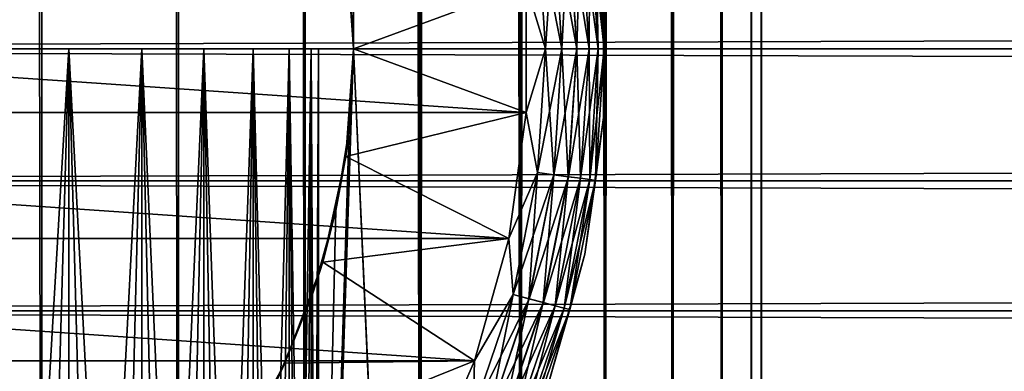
# Model space of a CAD drawing. Extents: x -265 to 265, y 0 to 1307.
# Tile 24 of 256: x -244.54 to -231.88, y 15.85 to 20.37. Entities that reach past the tile are written whole.
import ezdxf

# ---------------------------------------------------------------- set-up
doc = ezdxf.new("R2010")
doc.units = 0
doc.header["$LTSCALE"] = 81.481481
for name, color, linetype in [('102', 7, 'CONTINUOUS'), ('106', 7, 'CONTINUOUS'), ('107', 7, 'CONTINUOUS'), ('108', 7, 'CONTINUOUS'), ('109', 7, 'CONTINUOUS'), ('75', 7, 'CONTINUOUS'), ('76', 7, 'CONTINUOUS'), ('83', 7, 'CONTINUOUS'), ('84', 7, 'CONTINUOUS'), ('92', 7, 'CONTINUOUS'), ('93', 7, 'CONTINUOUS'), ('94', 7, 'CONTINUOUS'), ('98', 7, 'CONTINUOUS')]:
    doc.layers.add(name, color=color, linetype=linetype)

msp = doc.modelspace()

# ---------------------------------------------------------------- linework, layer by layer
at = {"layer": '102', "color": 7, "linetype": 'CONTINUOUS'}
for points in [[(-237.218, 20, -74.624), (-237.485, 21.648, -74.782), (-237.328, 21.668, -74.624), (-237.218, 20, -74.624)], [(-237.099, 20, -74.434), (-237.328, 21.668, -74.624), (-237.209, 21.684, -74.434), (-237.099, 20, -74.434)], [(-237.218, 20, -74.624), (-237.328, 21.668, -74.624), (-237.099, 20, -74.434), (-237.218, 20, -74.624)], [(-237.025, 20, -74.223), (-237.209, 21.684, -74.434), (-237.136, 21.694, -74.223), (-237.025, 20, -74.223)], [(-237.099, 20, -74.434), (-237.209, 21.684, -74.434), (-237.025, 20, -74.223), (-237.099, 20, -74.434)], [(-237.03, 20.887, -74), (-237.025, 20, -74.223), (-237.136, 21.694, -74.223), (-237.03, 20.887, -74)], [(-237.779, 20, -74.975), (-238.028, 20.819, -75), (-237.883, 21.595, -74.975), (-237.779, 20, -74.975)], [(-237.567, 20, -74.901), (-237.883, 21.595, -74.975), (-237.673, 21.623, -74.901), (-237.567, 20, -74.901)], [(-237.779, 20, -74.975), (-237.883, 21.595, -74.975), (-237.567, 20, -74.901), (-237.779, 20, -74.975)], [(-237.377, 20, -74.782), (-237.673, 21.623, -74.901), (-237.485, 21.648, -74.782), (-237.377, 20, -74.782)], [(-237.567, 20, -74.901), (-237.673, 21.623, -74.901), (-237.377, 20, -74.782), (-237.567, 20, -74.901)], [(-237.377, 20, -74.782), (-237.485, 21.648, -74.782), (-237.218, 20, -74.624), (-237.377, 20, -74.782)], [(-238.028, 19.181, -75), (-238.028, 20.819, -75), (-237.779, 20, -74.975), (-238.028, 19.181, -75)], [(-237.03, 20.887, -74), (-237.03, 19.113, -74), (-237.025, 20, -74.223), (-237.03, 20.887, -74)], [(-237.883, 18.405, -74.975), (-238.028, 19.181, -75), (-237.779, 20, -74.975), (-237.883, 18.405, -74.975)], [(-237.883, 18.405, -74.975), (-237.779, 20, -74.975), (-237.673, 18.377, -74.901), (-237.883, 18.405, -74.975)], [(-237.673, 18.377, -74.901), (-237.779, 20, -74.975), (-237.567, 20, -74.901), (-237.673, 18.377, -74.901)], [(-237.673, 18.377, -74.901), (-237.567, 20, -74.901), (-237.485, 18.352, -74.782), (-237.673, 18.377, -74.901)], [(-237.485, 18.352, -74.782), (-237.567, 20, -74.901), (-237.377, 20, -74.782), (-237.485, 18.352, -74.782)], [(-237.485, 18.352, -74.782), (-237.377, 20, -74.782), (-237.328, 18.332, -74.624), (-237.485, 18.352, -74.782)], [(-237.328, 18.332, -74.624), (-237.377, 20, -74.782), (-237.218, 20, -74.624), (-237.328, 18.332, -74.624)], [(-237.328, 18.332, -74.624), (-237.218, 20, -74.624), (-237.209, 18.316, -74.434), (-237.328, 18.332, -74.624)], [(-237.209, 18.316, -74.434), (-237.218, 20, -74.624), (-237.099, 20, -74.434), (-237.209, 18.316, -74.434)], [(-237.209, 18.316, -74.434), (-237.099, 20, -74.434), (-237.136, 18.306, -74.223), (-237.209, 18.316, -74.434)], [(-237.03, 19.113, -74), (-237.136, 18.306, -74.223), (-237.025, 20, -74.223), (-237.03, 19.113, -74)], [(-237.136, 18.306, -74.223), (-237.099, 20, -74.434), (-237.025, 20, -74.223), (-237.136, 18.306, -74.223)], [(-238.251, 17.559, -75), (-238.028, 19.181, -75), (-237.883, 18.405, -74.975), (-238.251, 17.559, -75)], [(-237.03, 19.113, -74), (-237.272, 17.355, -74), (-237.136, 18.306, -74.223), (-237.03, 19.113, -74)], [(-238.195, 16.837, -74.975), (-238.251, 17.559, -75), (-237.883, 18.405, -74.975), (-238.195, 16.837, -74.975)], [(-238.195, 16.837, -74.975), (-237.883, 18.405, -74.975), (-237.991, 16.782, -74.901), (-238.195, 16.837, -74.975)], [(-237.991, 16.782, -74.901), (-237.883, 18.405, -74.975), (-237.673, 18.377, -74.901), (-237.991, 16.782, -74.901)], [(-237.991, 16.782, -74.901), (-237.673, 18.377, -74.901), (-237.807, 16.733, -74.782), (-237.991, 16.782, -74.901)], [(-237.807, 16.733, -74.782), (-237.673, 18.377, -74.901), (-237.485, 18.352, -74.782), (-237.807, 16.733, -74.782)], [(-237.807, 16.733, -74.782), (-237.485, 18.352, -74.782), (-237.654, 16.692, -74.624), (-237.807, 16.733, -74.782)], [(-237.654, 16.692, -74.624), (-237.485, 18.352, -74.782), (-237.328, 18.332, -74.624), (-237.654, 16.692, -74.624)], [(-237.654, 16.692, -74.624), (-237.328, 18.332, -74.624), (-237.539, 16.661, -74.434), (-237.654, 16.692, -74.624)], [(-237.539, 16.661, -74.434), (-237.328, 18.332, -74.624), (-237.209, 18.316, -74.434), (-237.539, 16.661, -74.434)], [(-237.539, 16.661, -74.434), (-237.209, 18.316, -74.434), (-237.467, 16.642, -74.223), (-237.539, 16.661, -74.434)], [(-237.467, 16.642, -74.223), (-237.209, 18.316, -74.434), (-237.136, 18.306, -74.223), (-237.467, 16.642, -74.223)], [(-237.272, 17.355, -74), (-237.467, 16.642, -74.223), (-237.136, 18.306, -74.223), (-237.272, 17.355, -74)], [(-238.693, 15.981, -75), (-238.251, 17.559, -75), (-238.195, 16.837, -74.975), (-238.693, 15.981, -75)], [(-237.272, 17.355, -74), (-237.751, 15.647, -74), (-237.467, 16.642, -74.223), (-237.272, 17.355, -74)], [(-238.709, 15.323, -74.975), (-238.693, 15.981, -75), (-238.195, 16.837, -74.975), (-238.709, 15.323, -74.975)], [(-238.709, 15.323, -74.975), (-238.195, 16.837, -74.975), (-238.513, 15.242, -74.901), (-238.709, 15.323, -74.975)], [(-238.513, 15.242, -74.901), (-238.195, 16.837, -74.975), (-237.991, 16.782, -74.901), (-238.513, 15.242, -74.901)], [(-238.513, 15.242, -74.901), (-237.991, 16.782, -74.901), (-238.338, 15.169, -74.782), (-238.513, 15.242, -74.901)], [(-238.338, 15.169, -74.782), (-237.991, 16.782, -74.901), (-237.807, 16.733, -74.782), (-238.338, 15.169, -74.782)], [(-238.338, 15.169, -74.782), (-237.807, 16.733, -74.782), (-238.191, 15.109, -74.624), (-238.338, 15.169, -74.782)], [(-238.191, 15.109, -74.624), (-237.807, 16.733, -74.782), (-237.654, 16.692, -74.624), (-238.191, 15.109, -74.624)], [(-238.191, 15.109, -74.624), (-237.654, 16.692, -74.624), (-238.081, 15.063, -74.434), (-238.191, 15.109, -74.624)], [(-238.081, 15.063, -74.434), (-237.654, 16.692, -74.624), (-237.539, 16.661, -74.434), (-238.081, 15.063, -74.434)], [(-238.081, 15.063, -74.434), (-237.539, 16.661, -74.434), (-238.013, 15.035, -74.223), (-238.081, 15.063, -74.434)], [(-238.013, 15.035, -74.223), (-237.539, 16.661, -74.434), (-237.467, 16.642, -74.223), (-238.013, 15.035, -74.223)], [(-237.751, 15.647, -74), (-238.013, 15.035, -74.223), (-237.467, 16.642, -74.223), (-237.751, 15.647, -74)], [(-239.345, 14.479, -75), (-238.693, 15.981, -75), (-238.709, 15.323, -74.975), (-239.345, 14.479, -75)]]:
    msp.add_3dface(points, dxfattribs=at)
at = {"layer": '106', "color": 7, "linetype": 'CONTINUOUS'}
for points in [[(-237.484, 21.648, -25.218), (-237.376, 20, -25.218), (-237.327, 21.668, -25.377), (-237.484, 21.648, -25.218)], [(-237.327, 21.668, -25.377), (-237.376, 20, -25.218), (-237.218, 20, -25.377), (-237.327, 21.668, -25.377)], [(-237.327, 21.668, -25.377), (-237.218, 20, -25.377), (-237.209, 21.684, -25.567), (-237.327, 21.668, -25.377)], [(-237.209, 21.684, -25.567), (-237.218, 20, -25.377), (-237.099, 20, -25.567), (-237.209, 21.684, -25.567)], [(-237.209, 21.684, -25.567), (-237.099, 20, -25.567), (-237.136, 21.694, -25.779), (-237.209, 21.684, -25.567)], [(-237.03, 20.887, -26), (-237.136, 21.694, -25.779), (-237.025, 20, -25.779), (-237.03, 20.887, -26)], [(-237.136, 21.694, -25.779), (-237.099, 20, -25.567), (-237.025, 20, -25.779), (-237.136, 21.694, -25.779)], [(-237.882, 21.595, -25.025), (-238.028, 20.819, -25), (-237.777, 20, -25.025), (-237.882, 21.595, -25.025)], [(-237.882, 21.595, -25.025), (-237.777, 20, -25.025), (-237.672, 21.623, -25.099), (-237.882, 21.595, -25.025)], [(-237.672, 21.623, -25.099), (-237.777, 20, -25.025), (-237.566, 20, -25.099), (-237.672, 21.623, -25.099)], [(-237.672, 21.623, -25.099), (-237.566, 20, -25.099), (-237.484, 21.648, -25.218), (-237.672, 21.623, -25.099)], [(-237.484, 21.648, -25.218), (-237.566, 20, -25.099), (-237.376, 20, -25.218), (-237.484, 21.648, -25.218)], [(-238.028, 20.819, -25), (-238.028, 19.181, -25), (-237.777, 20, -25.025), (-238.028, 20.819, -25)], [(-237.03, 19.113, -26), (-237.03, 20.887, -26), (-237.025, 20, -25.779), (-237.03, 19.113, -26)], [(-237.777, 20, -25.025), (-238.028, 19.181, -25), (-237.882, 18.405, -25.025), (-237.777, 20, -25.025)], [(-237.777, 20, -25.025), (-237.882, 18.405, -25.025), (-237.566, 20, -25.099), (-237.777, 20, -25.025)], [(-237.566, 20, -25.099), (-237.882, 18.405, -25.025), (-237.672, 18.377, -25.099), (-237.566, 20, -25.099)], [(-237.566, 20, -25.099), (-237.672, 18.377, -25.099), (-237.376, 20, -25.218), (-237.566, 20, -25.099)], [(-237.376, 20, -25.218), (-237.672, 18.377, -25.099), (-237.484, 18.352, -25.218), (-237.376, 20, -25.218)], [(-237.376, 20, -25.218), (-237.484, 18.352, -25.218), (-237.218, 20, -25.377), (-237.376, 20, -25.218)], [(-237.218, 20, -25.377), (-237.484, 18.352, -25.218), (-237.327, 18.332, -25.377), (-237.218, 20, -25.377)], [(-237.218, 20, -25.377), (-237.327, 18.332, -25.377), (-237.099, 20, -25.567), (-237.218, 20, -25.377)], [(-237.099, 20, -25.567), (-237.327, 18.332, -25.377), (-237.209, 18.316, -25.567), (-237.099, 20, -25.567)], [(-237.099, 20, -25.567), (-237.209, 18.316, -25.567), (-237.025, 20, -25.779), (-237.099, 20, -25.567)], [(-237.025, 20, -25.779), (-237.209, 18.316, -25.567), (-237.136, 18.306, -25.779), (-237.025, 20, -25.779)], [(-237.03, 19.113, -26), (-237.025, 20, -25.779), (-237.136, 18.306, -25.779), (-237.03, 19.113, -26)], [(-238.028, 19.181, -25), (-238.251, 17.559, -25), (-237.882, 18.405, -25.025), (-238.028, 19.181, -25)], [(-237.272, 17.355, -26), (-237.03, 19.113, -26), (-237.136, 18.306, -25.779), (-237.272, 17.355, -26)], [(-237.882, 18.405, -25.025), (-238.251, 17.559, -25), (-238.194, 16.837, -25.025), (-237.882, 18.405, -25.025)], [(-237.882, 18.405, -25.025), (-238.194, 16.837, -25.025), (-237.672, 18.377, -25.099), (-237.882, 18.405, -25.025)], [(-237.672, 18.377, -25.099), (-238.194, 16.837, -25.025), (-237.99, 16.782, -25.099), (-237.672, 18.377, -25.099)], [(-237.672, 18.377, -25.099), (-237.99, 16.782, -25.099), (-237.484, 18.352, -25.218), (-237.672, 18.377, -25.099)], [(-237.484, 18.352, -25.218), (-237.99, 16.782, -25.099), (-237.806, 16.733, -25.218), (-237.484, 18.352, -25.218)], [(-237.484, 18.352, -25.218), (-237.806, 16.733, -25.218), (-237.327, 18.332, -25.377), (-237.484, 18.352, -25.218)], [(-237.327, 18.332, -25.377), (-237.806, 16.733, -25.218), (-237.653, 16.692, -25.377), (-237.327, 18.332, -25.377)], [(-237.327, 18.332, -25.377), (-237.653, 16.692, -25.377), (-237.209, 18.316, -25.567), (-237.327, 18.332, -25.377)], [(-237.209, 18.316, -25.567), (-237.653, 16.692, -25.377), (-237.538, 16.661, -25.567), (-237.209, 18.316, -25.567)], [(-237.209, 18.316, -25.567), (-237.538, 16.661, -25.567), (-237.136, 18.306, -25.779), (-237.209, 18.316, -25.567)], [(-237.136, 18.306, -25.779), (-237.538, 16.661, -25.567), (-237.467, 16.642, -25.779), (-237.136, 18.306, -25.779)], [(-237.272, 17.355, -26), (-237.136, 18.306, -25.779), (-237.467, 16.642, -25.779), (-237.272, 17.355, -26)], [(-238.251, 17.559, -25), (-238.693, 15.981, -25), (-238.194, 16.837, -25.025), (-238.251, 17.559, -25)], [(-237.751, 15.647, -26), (-237.272, 17.355, -26), (-237.467, 16.642, -25.779), (-237.751, 15.647, -26)], [(-238.194, 16.837, -25.025), (-238.693, 15.981, -25), (-238.708, 15.323, -25.025), (-238.194, 16.837, -25.025)], [(-238.194, 16.837, -25.025), (-238.708, 15.323, -25.025), (-237.99, 16.782, -25.099), (-238.194, 16.837, -25.025)], [(-237.99, 16.782, -25.099), (-238.708, 15.323, -25.025), (-238.512, 15.242, -25.099), (-237.99, 16.782, -25.099)], [(-237.99, 16.782, -25.099), (-238.512, 15.242, -25.099), (-237.806, 16.733, -25.218), (-237.99, 16.782, -25.099)], [(-237.806, 16.733, -25.218), (-238.512, 15.242, -25.099), (-238.337, 15.169, -25.218), (-237.806, 16.733, -25.218)], [(-237.806, 16.733, -25.218), (-238.337, 15.169, -25.218), (-237.653, 16.692, -25.377), (-237.806, 16.733, -25.218)], [(-237.653, 16.692, -25.377), (-238.337, 15.169, -25.218), (-238.191, 15.108, -25.377), (-237.653, 16.692, -25.377)], [(-237.653, 16.692, -25.377), (-238.191, 15.108, -25.377), (-237.538, 16.661, -25.567), (-237.653, 16.692, -25.377)], [(-237.538, 16.661, -25.567), (-238.191, 15.108, -25.377), (-238.081, 15.063, -25.567), (-237.538, 16.661, -25.567)], [(-237.538, 16.661, -25.567), (-238.081, 15.063, -25.567), (-237.467, 16.642, -25.779), (-237.538, 16.661, -25.567)], [(-237.467, 16.642, -25.779), (-238.081, 15.063, -25.567), (-238.012, 15.035, -25.779), (-237.467, 16.642, -25.779)], [(-237.751, 15.647, -26), (-237.467, 16.642, -25.779), (-238.012, 15.035, -25.779), (-237.751, 15.647, -26)], [(-238.693, 15.981, -25), (-239.345, 14.479, -25), (-238.708, 15.323, -25.025), (-238.693, 15.981, -25)]]:
    msp.add_3dface(points, dxfattribs=at)
at = {"layer": '107', "color": 7, "linetype": 'CONTINUOUS'}
for points in [[(-243.91, 20, 7.028), (-244.972, 20, 7.824), (-243.91, 20, -7.028), (-243.91, 20, 7.028)], [(-243.91, 20, -7.028), (-244.972, 20, 7.824), (-244.972, 20, -7.824), (-243.91, 20, -7.028)], [(-242.972, 20, 6.09), (-243.91, 20, 7.028), (-242.972, 20, -6.09), (-242.972, 20, 6.09)], [(-242.972, 20, -6.09), (-243.91, 20, 7.028), (-243.91, 20, -7.028), (-242.972, 20, -6.09)], [(-242.176, 20, 5.028), (-242.972, 20, 6.09), (-242.176, 20, -5.028), (-242.176, 20, 5.028)], [(-242.176, 20, -5.028), (-242.972, 20, 6.09), (-242.972, 20, -6.09), (-242.176, 20, -5.028)], [(-241.54, 20, 3.863), (-242.176, 20, 5.028), (-241.54, 20, -3.863), (-241.54, 20, 3.863)], [(-241.54, 20, -3.863), (-242.176, 20, 5.028), (-242.176, 20, -5.028), (-241.54, 20, -3.863)], [(-241.077, 20, 2.62), (-241.54, 20, 3.863), (-241.077, 20, -2.62), (-241.077, 20, 2.62)], [(-241.077, 20, -2.62), (-241.54, 20, 3.863), (-241.54, 20, -3.863), (-241.077, 20, -2.62)], [(-240.795, 20, 1.324), (-241.077, 20, 2.62), (-240.795, 20, -1.324), (-240.795, 20, 1.324)], [(-240.795, 20, -1.324), (-241.077, 20, 2.62), (-241.077, 20, -2.62), (-240.795, 20, -1.324)], [(-240.7, 20), (-240.795, 20, 1.324), (-240.795, 20, -1.324), (-240.7, 20)]]:
    msp.add_3dface(points, dxfattribs=at)
at = {"layer": '108', "color": 7, "linetype": 'CONTINUOUS'}
for points in [[(-244.972, 20, 7.824), (-243.91, 20, 7.028), (-244.972, 2, 7.824), (-244.972, 20, 7.824)], [(-244.972, 2, 7.824), (-243.91, 20, 7.028), (-244.427, 2, 7.445), (-244.972, 2, 7.824)], [(-244.427, 2, 7.445), (-243.91, 20, 7.028), (-243.91, 2, 7.028), (-244.427, 2, 7.445)], [(-243.91, 20, 7.028), (-242.972, 20, 6.09), (-243.91, 2, 7.028), (-243.91, 20, 7.028)], [(-243.91, 2, 7.028), (-242.972, 20, 6.09), (-243.424, 2, 6.576), (-243.91, 2, 7.028)], [(-243.424, 2, 6.576), (-242.972, 20, 6.09), (-242.972, 2, 6.09), (-243.424, 2, 6.576)], [(-242.972, 20, 6.09), (-242.176, 20, 5.028), (-242.972, 2, 6.09), (-242.972, 20, 6.09)], [(-242.972, 2, 6.09), (-242.176, 20, 5.028), (-242.555, 2, 5.573), (-242.972, 2, 6.09)], [(-242.555, 2, 5.573), (-242.176, 20, 5.028), (-242.176, 2, 5.028), (-242.555, 2, 5.573)], [(-242.176, 20, 5.028), (-241.54, 20, 3.863), (-242.176, 2, 5.028), (-242.176, 20, 5.028)], [(-242.176, 2, 5.028), (-241.54, 20, 3.863), (-241.838, 2, 4.457), (-242.176, 2, 5.028)], [(-241.838, 2, 4.457), (-241.54, 20, 3.863), (-241.54, 2, 3.863), (-241.838, 2, 4.457)], [(-241.54, 20, 3.863), (-241.077, 20, 2.62), (-241.54, 2, 3.863), (-241.54, 20, 3.863)], [(-241.54, 2, 3.863), (-241.077, 20, 2.62), (-241.286, 2, 3.25), (-241.54, 2, 3.863)], [(-241.286, 2, 3.25), (-241.077, 20, 2.62), (-241.077, 2, 2.62), (-241.286, 2, 3.25)], [(-241.077, 20, 2.62), (-240.795, 20, 1.324), (-241.077, 2, 2.62), (-241.077, 20, 2.62)], [(-241.077, 2, 2.62), (-240.795, 20, 1.324), (-240.913, 2, 1.977), (-241.077, 2, 2.62)], [(-240.913, 2, 1.977), (-240.795, 20, 1.324), (-240.795, 2, 1.324), (-240.913, 2, 1.977)], [(-240.795, 20, 1.324), (-240.7, 20), (-240.795, 2, 1.324), (-240.795, 20, 1.324)], [(-240.795, 2, 1.324), (-240.7, 20), (-240.724, 2, 0.663), (-240.795, 2, 1.324)], [(-240.724, 2, 0.663), (-240.7, 20), (-240.7, 2), (-240.724, 2, 0.663)]]:
    msp.add_3dface(points, dxfattribs=at)
at = {"layer": '109', "color": 7, "linetype": 'CONTINUOUS'}
for points in [[(-243.91, 20, -7.028), (-244.972, 20, -7.824), (-243.91, 2, -7.028), (-243.91, 20, -7.028)], [(-243.91, 2, -7.028), (-244.972, 20, -7.824), (-244.427, 2, -7.445), (-243.91, 2, -7.028)], [(-244.427, 2, -7.445), (-244.972, 20, -7.824), (-244.972, 2, -7.824), (-244.427, 2, -7.445)], [(-242.972, 20, -6.09), (-243.91, 20, -7.028), (-242.972, 2, -6.09), (-242.972, 20, -6.09)], [(-242.972, 2, -6.09), (-243.91, 20, -7.028), (-243.424, 2, -6.576), (-242.972, 2, -6.09)], [(-243.424, 2, -6.576), (-243.91, 20, -7.028), (-243.91, 2, -7.028), (-243.424, 2, -6.576)], [(-242.176, 20, -5.028), (-242.972, 20, -6.09), (-242.176, 2, -5.028), (-242.176, 20, -5.028)], [(-242.176, 2, -5.028), (-242.972, 20, -6.09), (-242.555, 2, -5.573), (-242.176, 2, -5.028)], [(-242.555, 2, -5.573), (-242.972, 20, -6.09), (-242.972, 2, -6.09), (-242.555, 2, -5.573)], [(-241.54, 20, -3.863), (-242.176, 20, -5.028), (-241.54, 2, -3.863), (-241.54, 20, -3.863)], [(-241.54, 2, -3.863), (-242.176, 20, -5.028), (-241.838, 2, -4.457), (-241.54, 2, -3.863)], [(-241.838, 2, -4.457), (-242.176, 20, -5.028), (-242.176, 2, -5.028), (-241.838, 2, -4.457)], [(-241.077, 20, -2.62), (-241.54, 20, -3.863), (-241.077, 2, -2.62), (-241.077, 20, -2.62)], [(-241.077, 2, -2.62), (-241.54, 20, -3.863), (-241.286, 2, -3.25), (-241.077, 2, -2.62)], [(-241.286, 2, -3.25), (-241.54, 20, -3.863), (-241.54, 2, -3.863), (-241.286, 2, -3.25)], [(-240.795, 20, -1.324), (-241.077, 20, -2.62), (-240.795, 2, -1.324), (-240.795, 20, -1.324)], [(-240.795, 2, -1.324), (-241.077, 20, -2.62), (-240.913, 2, -1.977), (-240.795, 2, -1.324)], [(-240.913, 2, -1.977), (-241.077, 20, -2.62), (-241.077, 2, -2.62), (-240.913, 2, -1.977)], [(-240.7, 20), (-240.795, 20, -1.324), (-240.7, 2), (-240.7, 20)], [(-240.7, 2), (-240.795, 20, -1.324), (-240.724, 2, -0.663), (-240.7, 2)], [(-240.724, 2, -0.663), (-240.795, 20, -1.324), (-240.795, 2, -1.324), (-240.724, 2, -0.663)]]:
    msp.add_3dface(points, dxfattribs=at)
at = {"layer": '75', "color": 7, "linetype": 'CONTINUOUS'}
for points in [[(-263, 21.702, 39.884), (-263, 20, 40), (263, 21.702, 39.884), (-263, 21.702, 39.884)], [(263, 21.702, 39.884), (-263, 20, 40), (263, 20, 40), (263, 21.702, 39.884)], [(-263, 20, 15), (-263, 21.702, 15.116), (263, 20, 15), (-263, 20, 15)], [(263, 20, 15), (-263, 21.702, 15.116), (263, 21.702, 15.116), (263, 20, 15)]]:
    msp.add_3dface(points, dxfattribs=at)
at = {"layer": '76', "color": 7, "linetype": 'CONTINUOUS'}
for points in [[(263, 20, 40), (-263, 20, 40), (-263, 18.298, 39.884), (263, 20, 40)], [(-263, 20, 15), (263, 20, 15), (263, 18.298, 15.116), (-263, 20, 15)], [(-263, 18.298, 15.116), (-263, 20, 15), (263, 18.298, 15.116), (-263, 18.298, 15.116)], [(263, 20, 40), (-263, 18.298, 39.884), (263, 18.298, 39.884), (263, 20, 40)], [(-263, 16.628, 15.464), (-263, 18.298, 15.116), (263, 16.628, 15.464), (-263, 16.628, 15.464)], [(263, 16.628, 15.464), (-263, 18.298, 15.116), (263, 18.298, 15.116), (263, 16.628, 15.464)], [(-263, 18.298, 39.884), (-263, 16.628, 39.536), (263, 18.298, 39.884), (-263, 18.298, 39.884)], [(263, 18.298, 39.884), (-263, 16.628, 39.536), (263, 16.628, 39.536), (263, 18.298, 39.884)], [(-263, 15.02, 16.035), (-263, 16.628, 15.464), (263, 15.02, 16.035), (-263, 15.02, 16.035)], [(263, 15.02, 16.035), (-263, 16.628, 15.464), (263, 16.628, 15.464), (263, 15.02, 16.035)], [(-263, 16.628, 39.536), (-263, 15.02, 38.965), (263, 16.628, 39.536), (-263, 16.628, 39.536)], [(263, 16.628, 39.536), (-263, 15.02, 38.965), (263, 15.02, 38.965), (263, 16.628, 39.536)]]:
    msp.add_3dface(points, dxfattribs=at)
at = {"layer": '83', "color": 7, "linetype": 'CONTINUOUS'}
for points in [[(-246.118, 1, 14.489), (-244.26, 1, 13.858), (-246.118, 1299, 14.489), (-246.118, 1, 14.489)], [(-246.118, 1299, 14.489), (-244.26, 1, 13.858), (-244.26, 1299, 13.858), (-246.118, 1299, 14.489)], [(-244.26, 1, 13.858), (-242.5, 1, 12.99), (-244.26, 1299, 13.858), (-244.26, 1, 13.858)], [(-244.26, 1299, 13.858), (-242.5, 1, 12.99), (-242.5, 1299, 12.99), (-244.26, 1299, 13.858)], [(-242.5, 1, 12.99), (-240.869, 1, 11.9), (-242.5, 1299, 12.99), (-242.5, 1, 12.99)], [(-242.5, 1299, 12.99), (-240.869, 1, 11.9), (-240.869, 1299, 11.9), (-242.5, 1299, 12.99)], [(-240.869, 1, 11.9), (-239.393, 1, 10.607), (-240.869, 1299, 11.9), (-240.869, 1, 11.9)], [(-240.869, 1299, 11.9), (-239.393, 1, 10.607), (-239.393, 1299, 10.607), (-240.869, 1299, 11.9)], [(-239.393, 1, 10.607), (-238.1, 1, 9.131), (-239.393, 1299, 10.607), (-239.393, 1, 10.607)], [(-239.393, 1299, 10.607), (-238.1, 1, 9.131), (-238.1, 1299, 9.131), (-239.393, 1299, 10.607)], [(-238.1, 1, 9.131), (-237.01, 1, 7.5), (-238.1, 1299, 9.131), (-238.1, 1, 9.131)], [(-238.1, 1299, 9.131), (-237.01, 1, 7.5), (-237.01, 1299, 7.5), (-238.1, 1299, 9.131)], [(-237.01, 1, 7.5), (-236.142, 1, 5.74), (-237.01, 1299, 7.5), (-237.01, 1, 7.5)], [(-237.01, 1299, 7.5), (-236.142, 1, 5.74), (-236.142, 1299, 5.74), (-237.01, 1299, 7.5)], [(-236.142, 1, 5.74), (-235.511, 1, 3.882), (-236.142, 1299, 5.74), (-236.142, 1, 5.74)], [(-236.142, 1299, 5.74), (-235.511, 1, 3.882), (-235.511, 1299, 3.882), (-236.142, 1299, 5.74)], [(-235.511, 1, 3.882), (-235.128, 1, 1.958), (-235.511, 1299, 3.882), (-235.511, 1, 3.882)], [(-235.511, 1299, 3.882), (-235.128, 1, 1.958), (-235.128, 1299, 1.958), (-235.511, 1299, 3.882)], [(-235.128, 1, 1.958), (-235, 1), (-235.128, 1299, 1.958), (-235.128, 1, 1.958)], [(-235.128, 1299, 1.958), (-235, 1), (-235, 1299), (-235.128, 1299, 1.958)]]:
    msp.add_3dface(points, dxfattribs=at)
at = {"layer": '84', "color": 7, "linetype": 'CONTINUOUS'}
for points in [[(-239.393, 1299, -10.607), (-239.393, 1, -10.607), (-240.25, 20, -11.399), (-239.393, 1299, -10.607)], [(-240.25, 1280, -11.399), (-239.393, 1299, -10.607), (-240.25, 20, -11.399), (-240.25, 1280, -11.399)], [(-238.1, 1, -9.131), (-239.393, 1, -10.607), (-238.1, 1299, -9.131), (-238.1, 1, -9.131)], [(-238.1, 1299, -9.131), (-239.393, 1, -10.607), (-239.393, 1299, -10.607), (-238.1, 1299, -9.131)], [(-237.01, 1, -7.5), (-238.1, 1, -9.131), (-237.01, 1299, -7.5), (-237.01, 1, -7.5)], [(-237.01, 1299, -7.5), (-238.1, 1, -9.131), (-238.1, 1299, -9.131), (-237.01, 1299, -7.5)], [(-236.142, 1, -5.74), (-237.01, 1, -7.5), (-236.142, 1299, -5.74), (-236.142, 1, -5.74)], [(-236.142, 1299, -5.74), (-237.01, 1, -7.5), (-237.01, 1299, -7.5), (-236.142, 1299, -5.74)], [(-235.511, 1, -3.882), (-236.142, 1, -5.74), (-235.511, 1299, -3.882), (-235.511, 1, -3.882)], [(-235.511, 1299, -3.882), (-236.142, 1, -5.74), (-236.142, 1299, -5.74), (-235.511, 1299, -3.882)], [(-235.128, 1, -1.958), (-235.511, 1, -3.882), (-235.128, 1299, -1.958), (-235.128, 1, -1.958)], [(-235.128, 1299, -1.958), (-235.511, 1, -3.882), (-235.511, 1299, -3.882), (-235.128, 1299, -1.958)], [(-235, 1299), (-235, 1), (-235.128, 1, -1.958), (-235, 1299)], [(-235, 1299), (-235.128, 1, -1.958), (-235.128, 1299, -1.958), (-235, 1299)], [(-240.305, 21.033, -11.446), (-240.25, 1280, -11.399), (-240.25, 20, -11.399), (-240.305, 21.033, -11.446)], [(-239.393, 1, -10.607), (-240.869, 1, -11.9), (-240.25, 20, -11.399), (-239.393, 1, -10.607)], [(-240.25, 20, -11.399), (-240.869, 1, -11.9), (-240.305, 18.967, -11.446), (-240.25, 20, -11.399)], [(-240.305, 18.967, -11.446), (-240.869, 1, -11.9), (-240.475, 17.918, -11.588), (-240.305, 18.967, -11.446)], [(-240.475, 17.918, -11.588), (-240.869, 1, -11.9), (-240.776, 16.842, -11.828), (-240.475, 17.918, -11.588)], [(-240.776, 16.842, -11.828), (-240.869, 1, -11.9), (-241.228, 15.745, -12.167), (-240.776, 16.842, -11.828)]]:
    msp.add_3dface(points, dxfattribs=at)
at = {"layer": '92', "color": 7, "linetype": 'CONTINUOUS'}
for points in [[(-240.305, 21.033, -11.446), (-240.25, 20, -11.399), (-240.349, 21.388, -25), (-240.305, 21.033, -11.446)], [(-240.349, 21.388, -25), (-240.25, 20, -11.399), (-240.25, 20, -25), (-240.349, 21.388, -25)], [(-240.25, 20, -25), (-240.305, 18.967, -11.446), (-240.349, 18.612, -25), (-240.25, 20, -25)], [(-240.25, 20, -11.399), (-240.305, 18.967, -11.446), (-240.25, 20, -25), (-240.25, 20, -11.399)], [(-240.305, 18.967, -11.446), (-240.475, 17.918, -11.588), (-240.349, 18.612, -25), (-240.305, 18.967, -11.446)], [(-240.349, 18.612, -25), (-240.475, 17.918, -11.588), (-240.645, 17.253, -25), (-240.349, 18.612, -25)], [(-240.475, 17.918, -11.588), (-240.776, 16.842, -11.828), (-240.645, 17.253, -25), (-240.475, 17.918, -11.588)], [(-240.645, 17.253, -25), (-240.776, 16.842, -11.828), (-241.131, 15.95, -25), (-240.645, 17.253, -25)], [(-240.776, 16.842, -11.828), (-241.228, 15.745, -12.167), (-241.131, 15.95, -25), (-240.776, 16.842, -11.828)], [(-241.131, 15.95, -25), (-241.228, 15.745, -12.167), (-241.798, 14.729, -25), (-241.131, 15.95, -25)]]:
    msp.add_3dface(points, dxfattribs=at)
at = {"layer": '93', "color": 7, "linetype": 'CONTINUOUS'}
for points in [[(-240.349, 21.388, -25), (-240.25, 20, -25), (-238.028, 20.819, -25), (-240.349, 21.388, -25)], [(-238.028, 20.819, -25), (-240.25, 20, -25), (-238.028, 19.181, -25), (-238.028, 20.819, -25)], [(-240.25, 20, -25), (-240.349, 18.612, -25), (-238.028, 19.181, -25), (-240.25, 20, -25)], [(-238.028, 19.181, -25), (-240.349, 18.612, -25), (-238.251, 17.559, -25), (-238.028, 19.181, -25)], [(-240.349, 18.612, -25), (-240.645, 17.253, -25), (-238.251, 17.559, -25), (-240.349, 18.612, -25)], [(-238.251, 17.559, -25), (-240.645, 17.253, -25), (-238.693, 15.981, -25), (-238.251, 17.559, -25)], [(-240.645, 17.253, -25), (-241.131, 15.95, -25), (-238.693, 15.981, -25), (-240.645, 17.253, -25)], [(-241.131, 15.95, -25), (-241.798, 14.729, -25), (-238.693, 15.981, -25), (-241.131, 15.95, -25)], [(-238.693, 15.981, -25), (-241.798, 14.729, -25), (-239.345, 14.479, -25), (-238.693, 15.981, -25)]]:
    msp.add_3dface(points, dxfattribs=at)
at = {"layer": '94', "color": 7, "linetype": 'CONTINUOUS'}
for points in [[(-261.972, 19.181, -75), (-261.972, 20.819, -75), (-238.028, 19.181, -75), (-261.972, 19.181, -75)], [(-238.028, 19.181, -75), (-261.972, 20.819, -75), (-238.028, 20.819, -75), (-238.028, 19.181, -75)], [(-261.749, 17.559, -75), (-261.972, 19.181, -75), (-238.251, 17.559, -75), (-261.749, 17.559, -75)], [(-238.251, 17.559, -75), (-261.972, 19.181, -75), (-238.028, 19.181, -75), (-238.251, 17.559, -75)], [(-261.307, 15.981, -75), (-261.749, 17.559, -75), (-238.693, 15.981, -75), (-261.307, 15.981, -75)], [(-238.693, 15.981, -75), (-261.749, 17.559, -75), (-238.251, 17.559, -75), (-238.693, 15.981, -75)], [(-260.655, 14.479, -75), (-261.307, 15.981, -75), (-239.345, 14.479, -75), (-260.655, 14.479, -75)], [(-239.345, 14.479, -75), (-261.307, 15.981, -75), (-238.693, 15.981, -75), (-239.345, 14.479, -75)]]:
    msp.add_3dface(points, dxfattribs=at)
at = {"layer": '98', "color": 7, "linetype": 'CONTINUOUS'}
for points in [[(-237.03, 19.113, -74), (-237.03, 20.887, -74), (-237.03, 19.113, -26), (-237.03, 19.113, -74)], [(-237.03, 19.113, -26), (-237.03, 20.887, -74), (-237.03, 20.887, -26), (-237.03, 19.113, -26)], [(-237.272, 17.355, -74), (-237.03, 19.113, -74), (-237.272, 17.355, -26), (-237.272, 17.355, -74)], [(-237.272, 17.355, -26), (-237.03, 19.113, -74), (-237.03, 19.113, -26), (-237.272, 17.355, -26)], [(-237.751, 15.647, -74), (-237.272, 17.355, -74), (-237.751, 15.647, -26), (-237.751, 15.647, -74)], [(-237.751, 15.647, -26), (-237.272, 17.355, -74), (-237.272, 17.355, -26), (-237.751, 15.647, -26)]]:
    msp.add_3dface(points, dxfattribs=at)

doc.saveas('drawing.dxf')
